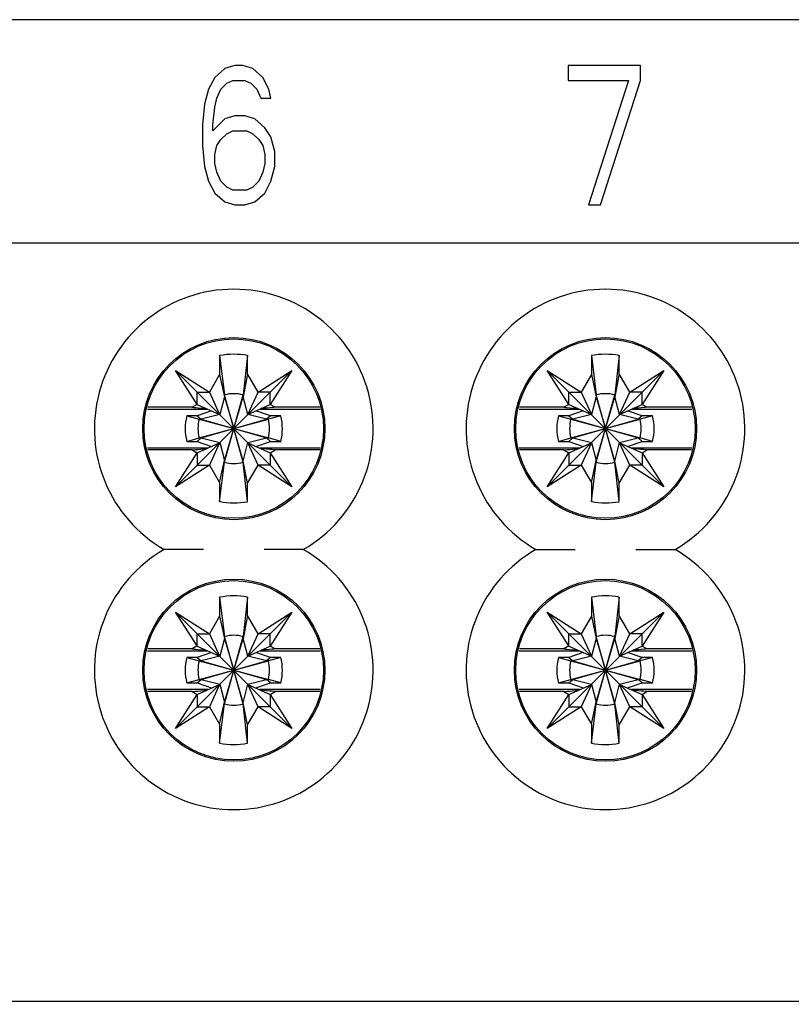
# Model space of a CAD drawing. Header units: millimetres. Extents: x 0 to 594, y 0 to 420.
# Tile 5 of 46: x 129 to 149, y 83 to 110. Entities that reach past the tile are written whole.
import ezdxf

# ---------------------------------------------------------------- set-up
doc = ezdxf.new("R2010")
doc.units = ezdxf.units.MM
doc.header["$LTSCALE"] = 32.67
doc.layers.get('0').update_dxf_attribs({"linetype": 'CONTINUOUS'})
doc.styles.get("Standard").update_dxf_attribs({"font": 'txt', "width": 0.8})
doc.dimstyles.new('DIMSTYLE_1', dxfattribs={"dimtxt": 2, "dimasz": 2, "dimexe": 0.18, "dimexo": 0.0625, "dimgap": 0.09, "dimtad": 1, "dimdsep": 46, "dimtxsty": 'Standard', "dimblk": '_FILLED', "dimblk1": '_FILLED', "dimblk2": '_FILLED', "dimcen": 0.09, "dimadec": 0, "dimazin": 0, "dimtp": 0.01, "dimtm": 0.01, "dimtfac": 1, "dimtofl": 0, "dimtmove": 0, "dimatfit": 3, "dimldrblk": '_FILLED', "dimfxl": 0, "dimtolj": 1, "dimarcsym": 0})

# ---------------------------------------------------------------- blocks, each defined once
blk = doc.blocks.new('_FILLED')
at = {"color": 0, "linetype": 'ByBlock'}
blk.add_solid([(0, 0), (-1, 0.25), (-1, -0.25)], dxfattribs=at)
blk = doc.blocks.new('*D36')
at = {"color": 2, "linetype": 'Continuous'}
for p, q in [((57.274, 97.579), (57.274, 53.415)), ((223.274, 97.579), (223.274, 53.415)), ((57.274, 54.415), (140.274, 54.415)), ((223.274, 54.415), (140.274, 54.415))]:
    blk.add_line(p, q, dxfattribs=at)
at = {"color": 2, "linetype": 'Continuous', "xscale": 2, "yscale": 2, "zscale": 2, "rotation": 180}
blk.add_blockref('_FILLED', (57.274, 54.415), dxfattribs=at)
at = {"color": 2, "linetype": 'Continuous', "xscale": 2, "yscale": 2, "zscale": 2}
blk.add_blockref('_FILLED', (223.274, 54.415), dxfattribs=at)
at = {"color": 2, "linetype": 'Continuous', "insert": (140.274, 56.915), "char_height": 2, "width": 4.8, "attachment_point": 2, "line_spacing_factor": 0.9}
blk.add_mtext('166', dxfattribs=at)

msp = doc.modelspace()

# ---------------------------------------------------------------- linework, layer by layer
at = {"color": 7, "linetype": 'Continuous'}
for p, q in [((176.274, 109.92), (82.274, 109.92)), ((134.03, 108.608), (133.76, 108.369)), ((134.3, 108.688), (134.03, 108.608)), ((134.516, 108.688), (134.3, 108.688)), ((134.787, 108.608), (134.516, 108.688)), ((135.057, 108.369), (134.787, 108.608)), ((145.22, 108.688), (143.274, 108.688)), ((143.274, 108.688), (143.274, 108.289)), ((145.22, 108.289), (145.22, 108.688)), ((133.76, 108.369), (133.598, 108.05)), ((135.219, 108.05), (135.057, 108.369)), ((133.922, 108.05), (134.084, 108.209)), ((134.084, 108.209), (134.246, 108.289)), ((134.246, 108.289), (134.57, 108.289)), ((134.57, 108.289), (134.733, 108.209)), ((134.733, 108.209), (134.895, 108.05)), ((143.274, 108.289), (144.896, 108.289)), ((144.896, 108.289), (143.815, 104.938)), ((144.139, 104.938), (145.22, 108.289)), ((133.598, 108.05), (133.489, 107.651)), ((133.76, 107.571), (133.814, 107.81)), ((133.814, 107.81), (133.922, 108.05)), ((134.895, 108.05), (135.003, 107.81)), ((135.003, 107.81), (135.273, 107.81)), ((135.273, 107.81), (135.219, 108.05)), ((133.489, 107.651), (133.435, 107.092)), ((133.706, 107.092), (133.76, 107.571)), ((134.3, 107.331), (134.03, 107.252)), ((134.57, 107.331), (134.3, 107.331)), ((134.841, 107.252), (134.57, 107.331)), ((133.435, 107.092), (133.435, 106.534)), ((134.03, 107.252), (133.706, 106.933)), ((133.706, 106.933), (133.706, 107.092)), ((135.111, 107.012), (134.841, 107.252)), ((135.273, 106.773), (135.111, 107.012)), ((133.922, 106.693), (134.084, 106.853)), ((134.084, 106.853), (134.246, 106.933)), ((134.246, 106.933), (134.624, 106.933)), ((134.624, 106.933), (134.787, 106.853)), ((134.787, 106.853), (134.949, 106.693)), ((135.381, 106.374), (135.273, 106.773)), ((133.435, 106.534), (133.489, 105.975)), ((133.76, 106.294), (133.814, 106.534)), ((133.814, 106.534), (133.922, 106.693)), ((134.949, 106.693), (135.057, 106.534)), ((135.057, 106.534), (135.111, 106.294)), ((133.76, 106.055), (133.76, 106.294)), ((135.111, 106.294), (135.111, 106.055)), ((135.381, 105.975), (135.381, 106.374)), ((133.489, 105.975), (133.598, 105.576)), ((133.814, 105.816), (133.76, 106.055)), ((135.111, 106.055), (135.057, 105.816)), ((135.273, 105.576), (135.381, 105.975)), ((133.922, 105.576), (133.814, 105.816)), ((135.057, 105.816), (134.949, 105.576)), ((133.598, 105.576), (133.76, 105.257)), ((134.084, 105.417), (133.922, 105.576)), ((134.949, 105.576), (134.787, 105.417)), ((135.111, 105.257), (135.273, 105.576)), ((133.76, 105.257), (134.03, 105.018)), ((134.246, 105.337), (134.084, 105.417)), ((134.624, 105.337), (134.246, 105.337)), ((134.787, 105.417), (134.624, 105.337)), ((134.841, 105.018), (135.111, 105.257)), ((134.03, 105.018), (134.3, 104.938)), ((134.3, 104.938), (134.57, 104.938)), ((134.57, 104.938), (134.841, 105.018)), ((143.815, 104.938), (144.139, 104.938)), ((82.274, 103.92), (176.274, 103.92)), ((133.894, 100.884), (134.024, 99.827)), ((133.894, 100.884), (133.894, 100.374)), ((134.644, 100.886), (134.524, 99.827)), ((134.644, 100.391), (134.644, 100.886)), ((143.894, 100.884), (144.024, 99.827)), ((143.894, 100.884), (143.894, 100.374)), ((144.644, 100.886), (144.524, 99.827)), ((144.644, 100.391), (144.644, 100.886)), ((132.708, 100.486), (133.623, 99.904)), ((135.84, 97.354), (132.708, 100.486)), ((133.29, 99.573), (132.708, 100.486)), ((132.708, 97.354), (135.84, 100.486)), ((134.644, 100.391), (134.524, 99.777)), ((134.926, 99.904), (134.644, 100.391)), ((134.926, 99.904), (135.84, 100.486)), ((135.84, 100.486), (135.257, 99.572)), ((142.708, 100.486), (143.623, 99.904)), ((142.708, 100.486), (145.84, 97.354)), ((143.29, 99.573), (142.708, 100.486)), ((142.708, 97.354), (145.84, 100.486)), ((144.644, 100.391), (144.524, 99.777)), ((144.926, 99.904), (144.644, 100.391)), ((144.926, 99.904), (145.84, 100.486)), ((145.84, 100.486), (145.257, 99.572)), ((133.894, 100.374), (133.623, 99.904)), ((133.894, 100.374), (134.024, 99.777)), ((143.894, 100.374), (143.623, 99.904)), ((143.894, 100.374), (144.024, 99.777)), ((133.291, 99.904), (133.623, 99.904)), ((133.291, 99.573), (133.291, 99.904)), ((133.623, 99.904), (133.894, 99.3)), ((134.654, 99.3), (134.926, 99.904)), ((135.257, 99.904), (134.926, 99.904)), ((135.257, 99.572), (135.257, 99.904)), ((143.291, 99.904), (143.623, 99.904)), ((143.291, 99.573), (143.291, 99.904)), ((143.623, 99.904), (143.894, 99.3)), ((144.654, 99.3), (144.926, 99.904)), ((145.257, 99.904), (144.926, 99.904)), ((145.257, 99.572), (145.257, 99.904)), ((134.024, 99.777), (133.898, 99.296)), ((134.524, 98.014), (134.024, 99.827)), ((134.024, 99.827), (134.024, 99.777)), ((134.024, 98.014), (134.524, 99.827)), ((134.024, 99.777), (134.274, 98.92)), ((134.024, 98.064), (134.524, 99.777)), ((134.524, 99.777), (134.524, 99.827)), ((134.65, 99.296), (134.524, 99.777)), ((144.024, 99.777), (143.898, 99.296)), ((144.524, 98.014), (144.024, 99.827)), ((144.024, 99.827), (144.024, 99.777)), ((144.024, 98.014), (144.524, 99.827)), ((144.024, 99.777), (144.274, 98.92)), ((144.024, 98.064), (144.524, 99.777)), ((144.524, 99.777), (144.524, 99.827)), ((144.65, 99.296), (144.524, 99.777)), ((131.953, 99.443), (133.577, 99.443)), ((133.154, 99.495), (131.962, 99.495)), ((133.29, 99.573), (133.154, 99.495)), ((133.677, 99.398), (133.288, 99.264)), ((133.291, 99.572), (133.894, 99.3)), ((134.654, 99.3), (135.257, 99.572)), ((135.259, 99.264), (134.871, 99.398)), ((134.971, 99.443), (136.595, 99.443)), ((135.39, 99.495), (135.257, 99.572)), ((136.586, 99.495), (135.39, 99.495)), ((141.953, 99.443), (143.577, 99.443)), ((143.154, 99.495), (141.962, 99.495)), ((143.29, 99.573), (143.154, 99.495)), ((143.677, 99.398), (143.288, 99.264)), ((143.291, 99.572), (143.894, 99.3)), ((144.654, 99.3), (145.257, 99.572)), ((145.259, 99.264), (144.871, 99.398)), ((144.971, 99.443), (146.595, 99.443)), ((145.39, 99.495), (145.257, 99.572)), ((146.586, 99.495), (145.39, 99.495)), ((133.288, 99.264), (133.011, 99.264)), ((133.011, 99.264), (133.344, 99.17)), ((133.288, 99.264), (133.394, 99.17)), ((133.344, 98.67), (135.205, 99.17)), ((133.394, 99.17), (133.344, 99.17)), ((133.344, 99.17), (135.205, 98.67)), ((133.898, 99.296), (133.394, 99.17)), ((133.394, 98.67), (135.155, 99.17)), ((133.394, 99.17), (135.155, 98.67)), ((135.155, 99.17), (134.65, 99.296)), ((135.259, 99.264), (135.155, 99.17)), ((135.205, 99.17), (135.155, 99.17)), ((135.537, 99.264), (135.205, 99.17)), ((135.537, 99.264), (135.259, 99.264)), ((143.288, 99.264), (143.011, 99.264)), ((143.011, 99.264), (143.344, 99.17)), ((143.288, 99.264), (143.394, 99.17)), ((143.344, 98.67), (145.205, 99.17)), ((143.394, 99.17), (143.344, 99.17)), ((143.344, 99.17), (145.205, 98.67)), ((143.898, 99.296), (143.394, 99.17)), ((143.394, 98.67), (145.155, 99.17)), ((143.394, 99.17), (145.155, 98.67)), ((145.155, 99.17), (144.65, 99.296)), ((145.259, 99.264), (145.155, 99.17)), ((145.205, 99.17), (145.155, 99.17)), ((145.537, 99.264), (145.205, 99.17)), ((145.537, 99.264), (145.259, 99.264)), ((134.524, 98.04), (134.274, 98.92)), ((144.524, 98.04), (144.274, 98.92)), ((133.011, 98.577), (133.344, 98.67)), ((133.011, 98.577), (133.289, 98.577)), ((133.289, 98.577), (133.394, 98.67)), ((133.289, 98.577), (133.677, 98.443)), ((133.291, 98.269), (133.894, 98.54)), ((133.344, 98.67), (133.394, 98.67)), ((133.394, 98.67), (133.898, 98.545)), ((133.894, 98.54), (133.623, 97.937)), ((133.898, 98.545), (134.024, 98.064)), ((134.524, 98.04), (134.65, 98.545)), ((134.65, 98.545), (135.155, 98.67)), ((134.654, 98.54), (135.257, 98.269)), ((134.926, 97.937), (134.654, 98.54)), ((134.871, 98.443), (135.259, 98.577)), ((135.155, 98.67), (135.205, 98.67)), ((135.259, 98.577), (135.155, 98.67)), ((135.537, 98.577), (135.205, 98.67)), ((135.259, 98.577), (135.537, 98.577)), ((143.011, 98.577), (143.344, 98.67)), ((143.011, 98.577), (143.289, 98.577)), ((143.289, 98.577), (143.394, 98.67)), ((143.289, 98.577), (143.677, 98.443)), ((143.291, 98.269), (143.894, 98.54)), ((143.344, 98.67), (143.394, 98.67)), ((143.394, 98.67), (143.898, 98.545)), ((143.894, 98.54), (143.623, 97.937)), ((143.898, 98.545), (144.024, 98.064)), ((144.524, 98.04), (144.65, 98.545)), ((144.65, 98.545), (145.155, 98.67)), ((144.654, 98.54), (145.257, 98.269)), ((144.926, 97.937), (144.654, 98.54)), ((144.871, 98.443), (145.259, 98.577)), ((145.155, 98.67), (145.205, 98.67)), ((145.259, 98.577), (145.155, 98.67)), ((145.537, 98.577), (145.205, 98.67)), ((145.259, 98.577), (145.537, 98.577)), ((133.577, 98.398), (131.953, 98.398)), ((133.158, 98.345), (131.962, 98.345)), ((132.708, 97.354), (133.291, 98.269)), ((133.158, 98.345), (133.291, 98.269)), ((133.291, 98.269), (133.291, 97.937)), ((136.595, 98.398), (134.971, 98.398)), ((135.257, 98.269), (135.39, 98.345)), ((135.257, 98.269), (135.84, 97.354)), ((135.257, 98.269), (135.257, 97.937)), ((136.586, 98.345), (135.39, 98.345)), ((143.577, 98.398), (141.953, 98.398)), ((143.158, 98.345), (141.962, 98.345)), ((142.708, 97.354), (143.291, 98.269)), ((143.158, 98.345), (143.291, 98.269)), ((143.291, 98.269), (143.291, 97.937)), ((146.595, 98.398), (144.971, 98.398)), ((145.257, 98.269), (145.39, 98.345)), ((145.257, 98.269), (145.84, 97.354)), ((145.257, 98.269), (145.257, 97.937)), ((146.586, 98.345), (145.39, 98.345)), ((133.894, 97.467), (134.024, 98.064)), ((133.894, 96.957), (134.024, 98.014)), ((134.024, 98.064), (134.024, 98.014)), ((134.644, 97.45), (134.524, 98.04)), ((134.524, 98.014), (134.524, 98.04)), ((134.644, 96.955), (134.524, 98.014)), ((143.894, 97.467), (144.024, 98.064)), ((143.894, 96.957), (144.024, 98.014)), ((144.024, 98.064), (144.024, 98.014)), ((144.644, 97.45), (144.524, 98.04)), ((144.524, 98.014), (144.524, 98.04)), ((144.644, 96.955), (144.524, 98.014)), ((133.623, 97.937), (132.708, 97.354)), ((133.291, 97.937), (133.623, 97.937)), ((133.623, 97.937), (133.894, 97.467)), ((134.644, 97.45), (134.926, 97.937)), ((135.257, 97.937), (134.926, 97.937)), ((135.84, 97.354), (134.926, 97.937)), ((143.623, 97.937), (142.708, 97.354)), ((143.291, 97.937), (143.623, 97.937)), ((143.623, 97.937), (143.894, 97.467)), ((144.644, 97.45), (144.926, 97.937)), ((145.257, 97.937), (144.926, 97.937)), ((145.84, 97.354), (144.926, 97.937)), ((133.894, 97.467), (133.894, 96.957)), ((134.644, 96.955), (134.644, 97.45)), ((143.894, 97.467), (143.894, 96.957)), ((144.644, 96.955), (144.644, 97.45)), ((133.462, 95.67), (132.403, 95.67)), ((136.145, 95.67), (135.087, 95.67)), ((142.403, 95.67), (143.462, 95.67)), ((145.087, 95.67), (146.145, 95.67)), ((133.894, 94.384), (134.024, 93.327)), ((133.894, 94.384), (133.894, 93.874)), ((134.644, 94.386), (134.524, 93.327)), ((134.644, 93.891), (134.644, 94.386)), ((143.894, 94.384), (144.024, 93.327)), ((143.894, 94.384), (143.894, 93.874)), ((144.644, 94.386), (144.524, 93.327)), ((144.644, 93.891), (144.644, 94.386)), ((132.708, 93.986), (133.623, 93.404)), ((132.708, 93.986), (135.84, 90.854)), ((133.29, 93.073), (132.708, 93.986)), ((132.708, 90.854), (135.84, 93.986)), ((133.894, 93.874), (133.623, 93.404)), ((133.894, 93.874), (134.024, 93.277)), ((134.644, 93.891), (134.524, 93.277)), ((134.926, 93.404), (134.644, 93.891)), ((134.926, 93.404), (135.84, 93.986)), ((135.84, 93.986), (135.257, 93.072)), ((142.708, 93.986), (143.623, 93.404)), ((142.708, 93.986), (145.84, 90.854)), ((143.29, 93.073), (142.708, 93.986)), ((142.708, 90.854), (145.84, 93.986)), ((143.894, 93.874), (143.623, 93.404)), ((143.894, 93.874), (144.024, 93.277)), ((144.644, 93.891), (144.524, 93.277)), ((144.926, 93.404), (144.644, 93.891)), ((144.926, 93.404), (145.84, 93.986)), ((145.84, 93.986), (145.257, 93.072)), ((133.291, 93.404), (133.623, 93.404)), ((133.291, 93.073), (133.291, 93.404)), ((133.623, 93.404), (133.894, 92.8)), ((134.024, 93.277), (133.898, 92.796)), ((134.524, 91.514), (134.024, 93.327)), ((134.024, 93.327), (134.024, 93.277)), ((134.024, 91.514), (134.524, 93.327)), ((134.024, 93.277), (134.274, 92.42)), ((134.024, 91.564), (134.524, 93.277)), ((134.524, 93.277), (134.524, 93.327)), ((134.65, 92.796), (134.524, 93.277)), ((134.654, 92.8), (134.926, 93.404)), ((135.257, 93.404), (134.926, 93.404)), ((135.257, 93.072), (135.257, 93.404)), ((143.291, 93.404), (143.623, 93.404)), ((143.291, 93.073), (143.291, 93.404)), ((143.623, 93.404), (143.894, 92.8)), ((144.024, 93.277), (143.898, 92.796)), ((144.524, 91.514), (144.024, 93.327)), ((144.024, 93.327), (144.024, 93.277)), ((144.024, 91.514), (144.524, 93.327)), ((144.024, 93.277), (144.274, 92.42)), ((144.024, 91.564), (144.524, 93.277)), ((144.524, 93.277), (144.524, 93.327)), ((144.65, 92.796), (144.524, 93.277)), ((144.654, 92.8), (144.926, 93.404)), ((145.257, 93.404), (144.926, 93.404)), ((145.257, 93.072), (145.257, 93.404)), ((133.154, 92.995), (131.962, 92.995)), ((133.29, 93.073), (133.154, 92.995)), ((133.291, 93.072), (133.894, 92.8)), ((134.654, 92.8), (135.257, 93.072)), ((135.39, 92.995), (135.257, 93.072)), ((136.586, 92.995), (135.39, 92.995)), ((143.154, 92.995), (141.962, 92.995)), ((143.29, 93.073), (143.154, 92.995)), ((143.291, 93.072), (143.894, 92.8)), ((144.654, 92.8), (145.257, 93.072)), ((145.39, 92.995), (145.257, 93.072)), ((146.586, 92.995), (145.39, 92.995)), ((131.953, 92.943), (133.577, 92.943)), ((133.288, 92.764), (133.011, 92.764)), ((133.011, 92.764), (133.344, 92.67)), ((133.677, 92.898), (133.288, 92.764)), ((133.288, 92.764), (133.394, 92.67)), ((133.898, 92.796), (133.394, 92.67)), ((135.155, 92.67), (134.65, 92.796)), ((135.259, 92.764), (134.871, 92.898)), ((134.971, 92.943), (136.595, 92.943)), ((135.259, 92.764), (135.155, 92.67)), ((135.537, 92.764), (135.205, 92.67)), ((135.537, 92.764), (135.259, 92.764)), ((141.953, 92.943), (143.577, 92.943)), ((143.288, 92.764), (143.011, 92.764)), ((143.011, 92.764), (143.344, 92.67)), ((143.677, 92.898), (143.288, 92.764)), ((143.288, 92.764), (143.394, 92.67)), ((143.898, 92.796), (143.394, 92.67)), ((145.155, 92.67), (144.65, 92.796)), ((145.259, 92.764), (144.871, 92.898)), ((144.971, 92.943), (146.595, 92.943)), ((145.259, 92.764), (145.155, 92.67)), ((145.537, 92.764), (145.205, 92.67)), ((145.537, 92.764), (145.259, 92.764)), ((133.394, 92.67), (133.344, 92.67)), ((133.344, 92.67), (135.205, 92.17)), ((133.344, 92.17), (135.205, 92.67)), ((133.394, 92.67), (135.155, 92.17)), ((133.394, 92.17), (135.155, 92.67)), ((135.205, 92.67), (135.155, 92.67)), ((143.344, 92.17), (145.205, 92.67)), ((143.394, 92.67), (143.344, 92.67)), ((143.344, 92.67), (145.205, 92.17)), ((143.394, 92.17), (145.155, 92.67)), ((143.394, 92.67), (145.155, 92.17)), ((145.205, 92.67), (145.155, 92.67)), ((134.524, 91.54), (134.274, 92.42)), ((144.524, 91.54), (144.274, 92.42)), ((133.011, 92.077), (133.344, 92.17)), ((133.011, 92.077), (133.289, 92.077)), ((133.289, 92.077), (133.394, 92.17)), ((133.289, 92.077), (133.677, 91.943)), ((133.291, 91.769), (133.894, 92.04)), ((133.344, 92.17), (133.394, 92.17)), ((133.394, 92.17), (133.898, 92.045)), ((133.894, 92.04), (133.623, 91.437)), ((133.898, 92.045), (134.024, 91.564)), ((134.524, 91.54), (134.65, 92.045)), ((134.65, 92.045), (135.155, 92.17)), ((134.654, 92.04), (135.257, 91.769)), ((134.926, 91.437), (134.654, 92.04)), ((134.871, 91.943), (135.259, 92.077)), ((135.155, 92.17), (135.205, 92.17)), ((135.259, 92.077), (135.155, 92.17)), ((135.537, 92.077), (135.205, 92.17)), ((135.259, 92.077), (135.537, 92.077)), ((143.011, 92.077), (143.344, 92.17)), ((143.011, 92.077), (143.289, 92.077)), ((143.289, 92.077), (143.394, 92.17)), ((143.289, 92.077), (143.677, 91.943)), ((143.291, 91.769), (143.894, 92.04)), ((143.344, 92.17), (143.394, 92.17)), ((143.394, 92.17), (143.898, 92.045)), ((143.894, 92.04), (143.623, 91.437)), ((143.898, 92.045), (144.024, 91.564)), ((144.524, 91.54), (144.65, 92.045)), ((144.65, 92.045), (145.155, 92.17)), ((144.654, 92.04), (145.257, 91.769)), ((144.926, 91.437), (144.654, 92.04)), ((144.871, 91.943), (145.259, 92.077)), ((145.155, 92.17), (145.205, 92.17)), ((145.259, 92.077), (145.155, 92.17)), ((145.537, 92.077), (145.205, 92.17)), ((145.259, 92.077), (145.537, 92.077)), ((133.577, 91.898), (131.953, 91.898)), ((133.158, 91.845), (131.962, 91.845)), ((132.708, 90.854), (133.291, 91.769)), ((133.158, 91.845), (133.291, 91.769)), ((133.291, 91.769), (133.291, 91.437)), ((136.595, 91.898), (134.971, 91.898)), ((135.257, 91.769), (135.39, 91.845)), ((135.257, 91.769), (135.84, 90.854)), ((135.257, 91.769), (135.257, 91.437)), ((136.586, 91.845), (135.39, 91.845)), ((143.577, 91.898), (141.953, 91.898)), ((143.158, 91.845), (141.962, 91.845)), ((142.708, 90.854), (143.291, 91.769)), ((143.158, 91.845), (143.291, 91.769)), ((143.291, 91.769), (143.291, 91.437)), ((146.595, 91.898), (144.971, 91.898)), ((145.257, 91.769), (145.39, 91.845)), ((145.257, 91.769), (145.84, 90.854)), ((145.257, 91.769), (145.257, 91.437)), ((146.586, 91.845), (145.39, 91.845)), ((133.623, 91.437), (132.708, 90.854)), ((133.291, 91.437), (133.623, 91.437)), ((133.623, 91.437), (133.894, 90.967)), ((133.894, 90.967), (134.024, 91.564)), ((133.894, 90.457), (134.024, 91.514)), ((134.024, 91.564), (134.024, 91.514)), ((134.644, 90.95), (134.524, 91.54)), ((134.524, 91.514), (134.524, 91.54)), ((134.644, 90.455), (134.524, 91.514)), ((134.644, 90.95), (134.926, 91.437)), ((135.257, 91.437), (134.926, 91.437)), ((135.84, 90.854), (134.926, 91.437)), ((143.623, 91.437), (142.708, 90.854)), ((143.291, 91.437), (143.623, 91.437)), ((143.623, 91.437), (143.894, 90.967)), ((143.894, 90.967), (144.024, 91.564)), ((143.894, 90.457), (144.024, 91.514)), ((144.024, 91.564), (144.024, 91.514)), ((144.644, 90.95), (144.524, 91.54)), ((144.524, 91.514), (144.524, 91.54)), ((144.644, 90.455), (144.524, 91.514)), ((144.644, 90.95), (144.926, 91.437)), ((145.257, 91.437), (144.926, 91.437)), ((145.84, 90.854), (144.926, 91.437)), ((133.894, 90.967), (133.894, 90.457)), ((134.644, 90.455), (134.644, 90.95)), ((143.894, 90.967), (143.894, 90.457)), ((144.644, 90.455), (144.644, 90.95)), ((200.383, 83.507), (80.165, 83.507))]:
    msp.add_line(p, q, dxfattribs=at)
for centre, radius in [((134.274, 98.92), 2.45), ((134.274, 98.92), 2.413), ((144.274, 98.92), 2.45), ((144.274, 98.92), 2.413), ((134.274, 92.42), 2.45), ((134.274, 92.42), 2.413), ((144.274, 92.42), 2.45), ((144.274, 92.42), 2.413)]:
    msp.add_circle(centre, radius, dxfattribs=at)
for centre, radius, start, end in [((134.274, 98.92), 3.75, 299.9264, 240.0736), ((144.274, 98.92), 3.75, 299.9264, 240.0736), ((134.274, 98.92), 2, 79.3389, 100.9528), ((144.274, 98.92), 2, 79.3389, 100.9528), ((134.274, 98.92), 0.94, 74.5761, 105.4239), ((144.274, 98.92), 0.94, 74.5761, 105.4239), ((133.123, 99.466), 0.198, 32.3301, 32.6699), ((143.123, 99.466), 0.198, 32.3301, 32.6699), ((134.274, 98.92), 1.309, 164.7928, 195.2072), ((134.274, 98.92), 0.964, 164.9623, 195.0377), ((134.274, 98.92), 0.964, 344.9623, 15.0377), ((134.274, 98.92), 1.309, 344.7928, 15.2072), ((144.274, 98.92), 1.309, 164.7928, 195.2072), ((144.274, 98.92), 0.964, 164.9623, 195.0377), ((144.274, 98.92), 0.964, 344.9623, 15.0377), ((144.274, 98.92), 1.309, 344.7928, 15.2072), ((134.274, 98.92), 0.94, 254.5761, 285.4239), ((144.274, 98.92), 0.94, 254.5761, 285.4239), ((134.274, 98.92), 2, 259.0472, 280.6611), ((144.274, 98.92), 2, 259.0472, 280.6611), ((134.274, 92.42), 3.75, 119.9264, 60.0736), ((144.274, 92.42), 3.75, 119.9264, 60.0736), ((134.274, 92.42), 2, 79.3389, 100.9528), ((144.274, 92.42), 2, 79.3389, 100.9528), ((134.274, 92.42), 0.94, 74.5761, 105.4239), ((144.274, 92.42), 0.94, 74.5761, 105.4239), ((133.123, 92.966), 0.198, 32.3301, 32.6699), ((143.123, 92.966), 0.198, 32.3301, 32.6699), ((134.274, 92.42), 1.309, 164.7928, 195.2072), ((134.274, 92.42), 1.309, 344.7928, 15.2072), ((144.274, 92.42), 1.309, 164.7928, 195.2072), ((144.274, 92.42), 1.309, 344.7928, 15.2072), ((134.274, 92.42), 0.964, 164.9623, 195.0377), ((134.274, 92.42), 0.964, 344.9623, 15.0377), ((144.274, 92.42), 0.964, 164.9623, 195.0377), ((144.274, 92.42), 0.964, 344.9623, 15.0377), ((134.274, 92.42), 0.94, 254.5761, 285.4239), ((144.274, 92.42), 0.94, 254.5761, 285.4239), ((134.274, 92.42), 2, 259.0472, 280.6611), ((144.274, 92.42), 2, 259.0472, 280.6611)]:
    msp.add_arc(centre, radius, start, end, dxfattribs=at)
for points, knots in [([(133.154, 99.495), (133.183, 99.492), (133.31, 99.479), (133.438, 99.468), (133.538, 99.461)], [0, 0, 0, 0, 0.222628, 1, 1, 1, 1]), ([(135.39, 99.495), (135.362, 99.492), (135.236, 99.479), (135.109, 99.468), (135.011, 99.461)], [0, 0, 0, 0, 0.22215, 1, 1, 1, 1]), ([(143.154, 99.495), (143.183, 99.492), (143.31, 99.479), (143.438, 99.468), (143.538, 99.461)], [0, 0, 0, 0, 0.222628, 1, 1, 1, 1]), ([(145.39, 99.495), (145.362, 99.492), (145.236, 99.479), (145.109, 99.468), (145.011, 99.461)], [0, 0, 0, 0, 0.22215, 1, 1, 1, 1]), ([(133.158, 98.345), (133.186, 98.348), (133.313, 98.362), (133.439, 98.373), (133.538, 98.38)], [0, 0, 0, 0, 0.22215, 1, 1, 1, 1]), ([(135.39, 98.345), (135.362, 98.348), (135.236, 98.362), (135.109, 98.373), (135.011, 98.38)], [0, 0, 0, 0, 0.22215, 1, 1, 1, 1]), ([(143.158, 98.345), (143.186, 98.348), (143.313, 98.362), (143.439, 98.373), (143.538, 98.38)], [0, 0, 0, 0, 0.22215, 1, 1, 1, 1]), ([(145.39, 98.345), (145.362, 98.348), (145.236, 98.362), (145.109, 98.373), (145.011, 98.38)], [0, 0, 0, 0, 0.22215, 1, 1, 1, 1]), ([(133.154, 92.995), (133.183, 92.992), (133.31, 92.979), (133.438, 92.968), (133.538, 92.961)], [0, 0, 0, 0, 0.222628, 1, 1, 1, 1]), ([(135.39, 92.995), (135.362, 92.992), (135.236, 92.979), (135.109, 92.968), (135.011, 92.961)], [0, 0, 0, 0, 0.22215, 1, 1, 1, 1]), ([(143.154, 92.995), (143.183, 92.992), (143.31, 92.979), (143.438, 92.968), (143.538, 92.961)], [0, 0, 0, 0, 0.222628, 1, 1, 1, 1]), ([(145.39, 92.995), (145.362, 92.992), (145.236, 92.979), (145.109, 92.968), (145.011, 92.961)], [0, 0, 0, 0, 0.22215, 1, 1, 1, 1]), ([(133.158, 91.845), (133.186, 91.848), (133.313, 91.862), (133.439, 91.873), (133.538, 91.88)], [0, 0, 0, 0, 0.22215, 1, 1, 1, 1]), ([(135.39, 91.845), (135.362, 91.848), (135.236, 91.862), (135.109, 91.873), (135.011, 91.88)], [0, 0, 0, 0, 0.22215, 1, 1, 1, 1]), ([(143.158, 91.845), (143.186, 91.848), (143.313, 91.862), (143.439, 91.873), (143.538, 91.88)], [0, 0, 0, 0, 0.22215, 1, 1, 1, 1]), ([(145.39, 91.845), (145.362, 91.848), (145.236, 91.862), (145.109, 91.873), (145.011, 91.88)], [0, 0, 0, 0, 0.22215, 1, 1, 1, 1])]:
    msp.add_open_spline(points, degree=3, knots=knots, dxfattribs=at)

# ---------------------------------------------------------------- dimensions: what is measured, and where the dimension line sits
at = {"color": 2, "linetype": 'Continuous'}
dim = msp.add_linear_dim(base=(223.274, 54.415), p1=(57.274, 97.579), p2=(223.274, 97.579), dimstyle='DIMSTYLE_1', dxfattribs=at)
dim.commit()
dim.dimension.update_dxf_attribs({"geometry": '*D36', "text_midpoint": (137.874, 55.915), "dimtype": 160})

doc.saveas('drawing.dxf')
